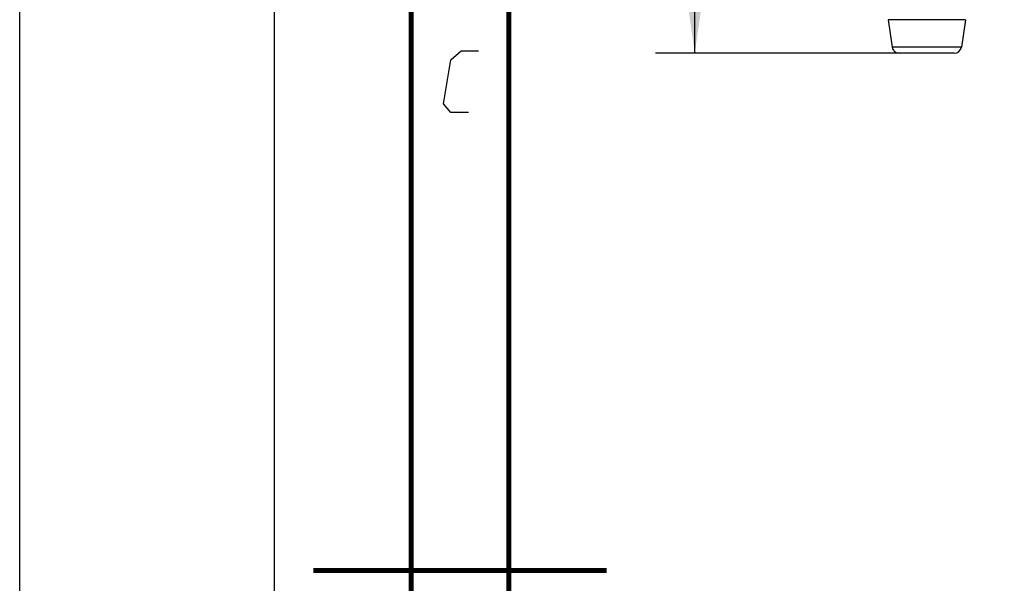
# Model space of a CAD drawing. Header units: millimetres. Extents: x 0 to 420, y 0 to 297.
# Tile 7 of 104: x 0 to 50, y 148 to 177. Entities that reach past the tile are written whole.
import ezdxf

# ---------------------------------------------------------------- set-up
doc = ezdxf.new("R2010")
doc.units = ezdxf.units.MM
doc.header["$LTSCALE"] = 23.1
doc.layers.get('0').update_dxf_attribs({"linetype": 'CONTINUOUS'})
doc.layers.add('DIM_PILOTEES', color=7, linetype='CONTINUOUS')
doc.styles.get("Standard").update_dxf_attribs({"font": 'txt', "width": 0.7})
doc.dimstyles.new('DIMSTYLE_1', dxfattribs={"dimtxt": 2.5, "dimasz": 3.5, "dimexe": 2, "dimexo": 0, "dimtad": 1, "dimdec": 0, "dimlfac": 4, "dimdsep": 46, "dimtxsty": 'Standard', "dimblk": '_FILLED', "dimblk1": '_FILLED', "dimblk2": '_FILLED', "dimcen": 0.09, "dimazin": 2, "dimtp": 0.5, "dimtm": 0.5, "dimtfac": 1, "dimtdec": 0, "dimtofl": 0, "dimtmove": 0, "dimatfit": 3, "dimldrblk": '_FILLED', "dimfxl": 0, "dimtolj": 1, "dimarcsym": 0})

# ---------------------------------------------------------------- blocks, each defined once
blk = doc.blocks.new('_FILLED')
at = {"color": 0, "linetype": 'ByBlock'}
blk.add_solid([(0, 0), (-1, 0.143), (-1, -0.143)], dxfattribs=at)
blk = doc.blocks.new('*D2')
at = {"layer": 'DIM_PILOTEES', "color": 2, "linetype": 'Continuous'}
for p, q in [((50.317, 254.254), (32.5, 254.254)), ((34.5, 254.254), (34.5, 214.604)), ((34.5, 174.954), (34.5, 214.604)), ((44.953, 174.954), (32.5, 174.954))]:
    blk.add_line(p, q, dxfattribs=at)
at = {"layer": 'DIM_PILOTEES', "color": 2, "linetype": 'Continuous', "xscale": 3.5, "yscale": 3.5, "zscale": 3.5}
for p, rotation in [((34.5, 254.254), 90), ((34.5, 174.954), 270)]:
    blk.add_blockref('_FILLED', p, dxfattribs=dict(at, rotation=rotation))
at = {"layer": 'DIM_PILOTEES', "color": 2, "linetype": 'Continuous', "insert": (31.375, 218.313), "char_height": 2.5, "width": 7.76786, "attachment_point": 2, "rotation": 90, "line_spacing_factor": 0.9}
blk.add_mtext('{\\ftxt;\\W0.0001;\\H0.0001;\\~}{\\ftxt;\\W2.0714285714;\\H2.5; }{\\ftxt;\\W0.0001;\\H0.0001;\\~}', dxfattribs=at)

msp = doc.modelspace()

# ---------------------------------------------------------------- linework, layer by layer
at = {"color": 7, "linetype": 'Continuous'}
for p, q in [((0, 0), (0, 297)), ((44.3753, 176.6716), (44.582, 175.274)), ((48.3333, 176.6716), (44.3753, 176.6716)), ((48.3333, 176.6716), (48.1267, 175.274)), ((48.1267, 175.274), (44.582, 175.274)), ((47.7557, 174.9539), (44.9529, 174.9539))]:
    msp.add_line(p, q, dxfattribs=at)
at = {"color": 2, "linetype": 'Continuous'}
for p, q in [((13, 292), (13, 5)), ((20, 292), (20, 5))]:
    msp.add_line(p, q, dxfattribs=at)
at = {"color": 7, "linetype": 'Continuous', "const_width": 0.25}
for points in [[(20, 292), (20, 5)], [(25, 10), (25, 287)], [(30, 148.5), (15, 148.5)]]:
    msp.add_lwpolyline(points, dxfattribs=at)
at = {"color": 2, "linetype": 'Continuous'}
msp.add_lwpolyline([(22.9394, 171.9249), (22.0394, 171.9249), (21.6629, 172.3749), (22.0302, 174.6249), (22.5537, 175.0749), (23.4537, 175.0749)], dxfattribs=at)
at = {"color": 7, "linetype": 'Continuous'}
for centre, start, end in [((44.9529, 175.3289), 188.41235, 270), ((47.7557, 175.3289), 270, 351.58765)]:
    msp.add_arc(centre, 0.375, start, end, dxfattribs=at)

# ---------------------------------------------------------------- dimensions: what is measured, and where the dimension line sits
at = {"layer": 'DIM_PILOTEES', "color": 2, "linetype": 'Continuous'}
dim = msp.add_linear_dim(base=(34.4999, 254.2539), p1=(44.9529, 174.9539), p2=(50.3168, 254.2539), angle=90, text='{\\ftxt;\\W0.0001;\\H0.0001;\\~}{\\ftxt;\\W2.0714285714;\\H2.5; }{\\ftxt;\\W0.0001;\\H0.0001;\\~}', dimstyle='DIMSTYLE_1', dxfattribs=at)
dim.commit()
dim.dimension.update_dxf_attribs({"geometry": '*D2', "text_midpoint": (34.4999, 217.9557), "dimtype": 160})

doc.saveas('drawing.dxf')
